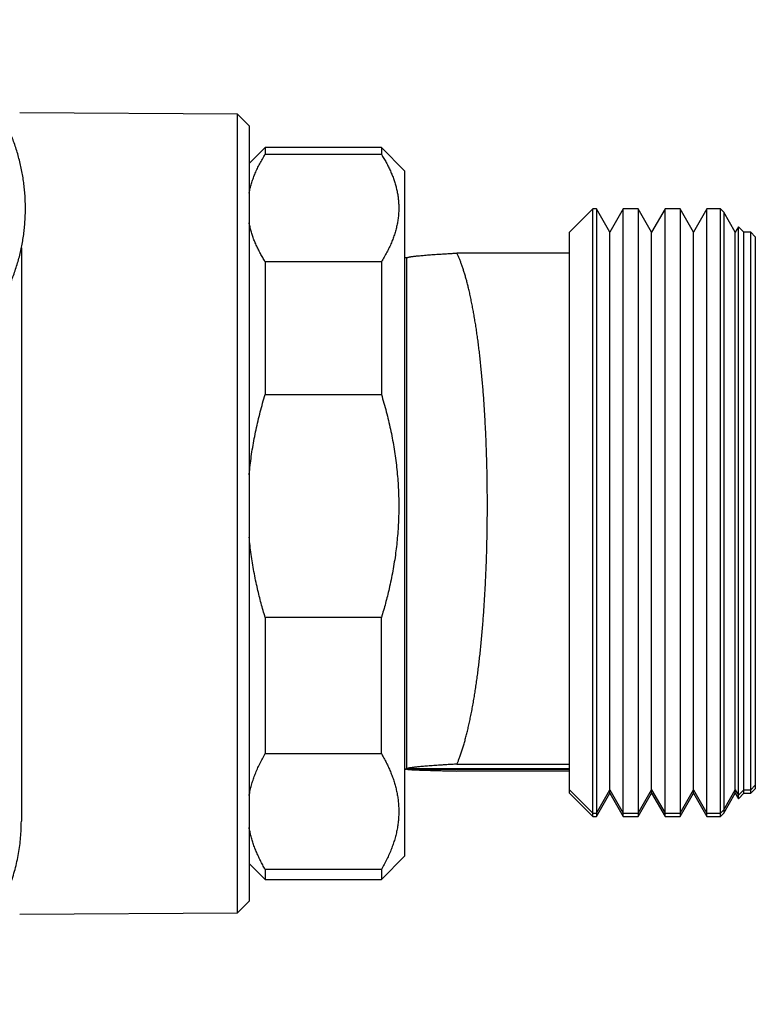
# Model space of a CAD drawing. Header units: millimetres. Extents: x 8 to 692, y 9 to 336.
# Tile 3 of 19: x 72 to 104, y 290 to 333. Entities that reach past the tile are written whole.
import ezdxf

# ---------------------------------------------------------------- set-up
doc = ezdxf.new("R2010")
doc.units = ezdxf.units.MM

msp = doc.modelspace()

# ---------------------------------------------------------------- linework, layer by layer
at = {"color": 7, "linetype": 'Continuous', "lineweight": 30}
for p, q in [((72.125, 328.755), (72.124, 328.755)), ((81.505, 328.706), (72.125, 328.755)), ((82.005, 328.201), (81.505, 328.706)), ((81.505, 294.323), (81.505, 328.706)), ((82.005, 328.201), (82.005, 294.828)), ((82.695, 327.265), (82.005, 326.575)), ((87.695, 327.265), (82.695, 327.265)), ((82.695, 327.265), (82.695, 326.975)), ((88.695, 326.265), (87.695, 327.265)), ((87.695, 327.265), (87.695, 326.975)), ((82.695, 326.975), (87.695, 326.975)), ((88.695, 326.265), (88.695, 311.834)), ((96.795, 324.623), (95.795, 323.623)), ((96.955, 324.623), (96.795, 324.623)), ((96.795, 298.623), (96.795, 324.623)), ((97.532, 323.623), (96.955, 324.623)), ((96.955, 324.623), (96.955, 298.623)), ((98.11, 324.623), (97.532, 323.623)), ((98.755, 324.623), (98.11, 324.623)), ((98.11, 298.623), (98.11, 324.623)), ((99.332, 323.623), (98.755, 324.623)), ((98.755, 324.623), (98.755, 298.623)), ((99.91, 324.623), (99.332, 323.623)), ((100.555, 324.623), (99.91, 324.623)), ((99.91, 298.623), (99.91, 324.623)), ((101.132, 323.623), (100.555, 324.623)), ((100.555, 324.623), (100.555, 298.623)), ((101.71, 324.623), (101.132, 323.623)), ((102.295, 324.623), (101.71, 324.623)), ((101.71, 298.623), (101.71, 324.623)), ((102.437, 324.48), (102.295, 324.623)), ((102.295, 298.623), (102.295, 324.623)), ((102.932, 323.623), (102.437, 324.48)), ((102.437, 324.48), (102.437, 298.765)), ((103.065, 323.852), (102.932, 323.623)), ((103.295, 323.623), (103.065, 323.852)), ((103.065, 299.393), (103.065, 323.852)), ((95.795, 322.724), (95.795, 323.623)), ((97.532, 299.623), (97.532, 323.623)), ((99.332, 299.623), (99.332, 323.623)), ((101.132, 299.623), (101.132, 323.623)), ((102.932, 299.623), (102.932, 323.623)), ((103.595, 323.623), (103.295, 323.623)), ((103.295, 299.623), (103.295, 323.623)), ((103.795, 323.423), (103.595, 323.623)), ((103.595, 299.623), (103.595, 323.623)), ((103.795, 323.423), (103.795, 299.823)), ((72.195, 322.943), (72.195, 298.291)), ((88.795, 322.515), (88.695, 322.515)), ((88.796, 322.517), (88.795, 322.515)), ((88.795, 300.523), (88.795, 322.515)), ((95.795, 322.724), (90.948, 322.724)), ((95.795, 300.729), (95.795, 322.724)), ((82.695, 322.354), (82.695, 316.64)), ((87.695, 322.354), (82.695, 322.354)), ((87.695, 322.354), (87.695, 316.64)), ((82.695, 316.64), (87.695, 316.64)), ((88.695, 311.834), (88.695, 296.765)), ((82.695, 307.038), (82.695, 301.18)), ((87.695, 307.038), (82.695, 307.038)), ((87.695, 301.18), (87.695, 307.038)), ((82.695, 301.18), (87.695, 301.18)), ((88.695, 300.515), (88.769, 300.515)), ((88.795, 300.523), (88.796, 300.522)), ((88.795, 300.515), (88.795, 300.523)), ((88.796, 300.513), (88.795, 300.515)), ((95.795, 300.522), (88.796, 300.522)), ((88.796, 300.513), (95.795, 300.513)), ((90.948, 300.729), (95.795, 300.729)), ((95.795, 299.623), (95.795, 300.729)), ((95.795, 300.433), (90.948, 300.433)), ((95.795, 299.623), (96.795, 298.623)), ((95.795, 299.473), (95.795, 299.623)), ((96.955, 298.623), (97.532, 299.623)), ((97.532, 299.623), (98.11, 298.623)), ((97.532, 299.473), (97.532, 299.623)), ((98.755, 298.623), (99.332, 299.623)), ((99.332, 299.623), (99.91, 298.623)), ((99.332, 299.473), (99.332, 299.623)), ((100.555, 298.623), (101.132, 299.623)), ((101.132, 299.623), (101.71, 298.623)), ((101.132, 299.473), (101.132, 299.623)), ((102.437, 298.765), (102.932, 299.623)), ((102.932, 299.623), (103.065, 299.393)), ((102.932, 299.473), (102.932, 299.623)), ((103.065, 299.393), (103.295, 299.623)), ((103.295, 299.623), (103.595, 299.623)), ((103.295, 299.473), (103.295, 299.623)), ((103.595, 299.623), (103.795, 299.823)), ((103.595, 299.473), (103.795, 299.673)), ((103.595, 299.473), (103.595, 299.623)), ((103.795, 299.823), (103.795, 299.673)), ((103.795, 299.673), (103.795, 299.673)), ((95.795, 299.473), (96.795, 298.473)), ((96.955, 298.473), (97.532, 299.473)), ((97.532, 299.473), (98.11, 298.473)), ((98.755, 298.473), (99.332, 299.473)), ((99.332, 299.473), (99.91, 298.473)), ((100.555, 298.473), (101.132, 299.473)), ((101.132, 299.473), (101.71, 298.473)), ((102.437, 298.616), (102.932, 299.473)), ((102.932, 299.473), (103.065, 299.243)), ((103.065, 299.243), (103.295, 299.473)), ((103.065, 299.243), (103.065, 299.393)), ((103.295, 299.473), (103.595, 299.473)), ((102.295, 298.623), (102.437, 298.765)), ((102.437, 298.765), (102.437, 298.616)), ((96.795, 298.623), (96.955, 298.623)), ((96.795, 298.473), (96.795, 298.623)), ((96.795, 298.473), (96.955, 298.473)), ((96.955, 298.623), (96.955, 298.473)), ((96.955, 298.473), (96.955, 298.473)), ((98.11, 298.623), (98.755, 298.623)), ((98.11, 298.473), (98.11, 298.623)), ((98.11, 298.473), (98.755, 298.473)), ((98.755, 298.623), (98.755, 298.473)), ((98.755, 298.473), (98.755, 298.473)), ((99.91, 298.623), (100.555, 298.623)), ((99.91, 298.473), (99.91, 298.623)), ((99.91, 298.473), (100.555, 298.473)), ((100.555, 298.623), (100.555, 298.473)), ((100.555, 298.473), (100.555, 298.473)), ((101.71, 298.623), (102.295, 298.623)), ((101.71, 298.473), (101.71, 298.623)), ((101.71, 298.473), (102.295, 298.473)), ((102.295, 298.473), (102.295, 298.623)), ((102.295, 298.473), (102.437, 298.616)), ((102.437, 298.616), (102.437, 298.616)), ((72.195, 298.291), (72.195, 298.269)), ((87.695, 295.765), (88.695, 296.765)), ((82.005, 296.454), (82.695, 295.765)), ((82.695, 296.199), (82.695, 295.765)), ((87.695, 296.199), (82.695, 296.199)), ((87.695, 296.199), (87.695, 295.765)), ((82.695, 295.765), (87.695, 295.765)), ((81.505, 294.323), (82.005, 294.828)), ((72.124, 294.274), (72.125, 294.274)), ((72.125, 294.274), (81.505, 294.323))]:
    msp.add_line(p, q, dxfattribs=at)
for points, knots in [([(68.171, 317.523), (68.253, 317.568), (68.419, 317.658), (68.66, 317.804), (68.897, 317.959), (69.127, 318.122), (69.35, 318.292), (69.566, 318.469), (69.773, 318.653), (69.975, 318.844), (70.17, 319.043), (70.359, 319.25), (70.542, 319.466), (70.717, 319.687), (70.884, 319.915), (71.042, 320.147), (71.191, 320.382), (71.33, 320.622), (71.461, 320.866), (71.585, 321.116), (71.7, 321.371), (71.807, 321.632), (71.905, 321.897), (71.994, 322.164), (72.073, 322.433), (72.143, 322.703), (72.203, 322.974), (72.254, 323.246), (72.296, 323.522), (72.329, 323.8), (72.353, 324.081), (72.367, 324.363), (72.372, 324.645), (72.367, 324.926), (72.354, 325.204), (72.331, 325.481), (72.299, 325.756), (72.257, 326.032), (72.206, 326.308), (72.146, 326.584), (72.076, 326.858), (71.998, 327.129), (71.91, 327.396), (71.815, 327.658), (71.711, 327.915), (71.599, 328.169), (71.478, 328.421), (71.348, 328.669), (71.208, 328.915), (71.061, 329.155), (70.905, 329.391), (70.742, 329.619), (70.572, 329.841), (70.397, 330.055), (70.214, 330.264), (70.023, 330.467), (69.824, 330.665), (69.616, 330.857), (69.403, 331.041), (69.183, 331.218), (68.958, 331.387), (68.729, 331.546), (68.496, 331.696), (68.258, 331.838), (68.014, 331.973), (67.763, 332.099), (67.507, 332.217), (67.247, 332.326), (66.982, 332.425), (66.716, 332.514), (66.449, 332.592), (66.18, 332.66), (65.909, 332.719), (65.727, 332.752), (65.636, 332.769)], [0, 0, 0, 0, 0.014016, 0.028032, 0.042048, 0.056063, 0.070077, 0.08384, 0.097602, 0.111364, 0.125125, 0.139135, 0.153144, 0.167152, 0.181159, 0.195166, 0.208921, 0.222675, 0.236428, 0.25018, 0.264181, 0.27818, 0.29218, 0.306179, 0.320179, 0.333928, 0.347677, 0.361425, 0.375173, 0.389172, 0.403171, 0.41717, 0.431169, 0.445168, 0.458917, 0.472666, 0.486415, 0.500164, 0.514163, 0.528162, 0.542161, 0.556159, 0.570157, 0.583905, 0.597653, 0.611401, 0.625146, 0.639141, 0.653137, 0.667133, 0.681127, 0.69512, 0.708864, 0.722608, 0.736352, 0.750096, 0.76409, 0.778084, 0.792078, 0.806071, 0.820064, 0.833809, 0.847554, 0.861298, 0.875041, 0.889034, 0.903028, 0.917022, 0.931016, 0.94501, 0.958753, 0.972497, 0.986244, 1, 1, 1, 1]), ([(82.005, 325.305), (82.008, 325.325), (82.023, 325.413), (82.06, 325.568), (82.117, 325.767), (82.185, 325.965), (82.263, 326.164), (82.354, 326.366), (82.457, 326.57), (82.57, 326.773), (82.653, 326.908), (82.695, 326.975)], [0, 0, 0, 0, 0.036187, 0.154842, 0.273498, 0.390322, 0.507148, 0.63034, 0.753568, 0.876801, 1, 1, 1, 1]), ([(87.695, 326.975), (87.731, 326.916), (87.805, 326.797), (87.906, 326.619), (87.999, 326.439), (88.085, 326.258), (88.162, 326.076), (88.23, 325.894), (88.289, 325.711), (88.34, 325.526), (88.381, 325.338), (88.413, 325.147), (88.434, 324.956), (88.445, 324.761), (88.445, 324.563), (88.433, 324.363), (88.41, 324.162), (88.376, 323.961), (88.329, 323.761), (88.272, 323.561), (88.205, 323.364), (88.126, 323.164), (88.035, 322.962), (87.932, 322.758), (87.819, 322.555), (87.736, 322.421), (87.695, 322.354)], [0, 0, 0, 0, 0.039438, 0.078884, 0.118329, 0.157766, 0.19739, 0.237015, 0.276298, 0.315581, 0.356348, 0.397129, 0.43791, 0.478676, 0.521454, 0.564249, 0.607044, 0.649823, 0.692933, 0.736044, 0.778489, 0.820935, 0.865693, 0.910465, 0.955239, 1, 1, 1, 1]), ([(82.695, 322.354), (82.658, 322.413), (82.584, 322.531), (82.484, 322.71), (82.39, 322.889), (82.305, 323.07), (82.227, 323.252), (82.159, 323.435), (82.1, 323.618), (82.05, 323.803), (82.018, 323.937), (82.006, 324.011), (82.005, 324.021)], [0, 0, 0, 0, 0.108723, 0.21747, 0.326213, 0.434932, 0.54417, 0.653407, 0.761705, 0.870001, 0.982389, 1, 1, 1, 1]), ([(88.796, 322.517), (88.797, 322.519), (88.8, 322.522), (88.808, 322.528), (88.82, 322.533), (88.835, 322.539), (88.854, 322.545), (88.877, 322.551), (88.903, 322.556), (88.933, 322.562), (88.966, 322.568), (89.002, 322.573), (89.042, 322.579), (89.085, 322.585), (89.131, 322.591), (89.18, 322.596), (89.232, 322.602), (89.3, 322.609), (89.388, 322.617), (89.499, 322.627), (89.617, 322.637), (89.742, 322.647), (89.873, 322.657), (90.01, 322.666), (90.142, 322.675), (90.265, 322.683), (90.417, 322.693), (90.589, 322.703), (90.779, 322.714), (90.892, 322.721), (90.948, 322.724)], [0, 0, 0, 0, 0.023315, 0.050076, 0.076856, 0.103637, 0.130477, 0.157317, 0.184175, 0.211034, 0.23809, 0.265147, 0.292221, 0.319294, 0.346414, 0.373533, 0.400666, 0.427799, 0.475255, 0.522726, 0.570236, 0.617757, 0.665357, 0.712829, 0.760309, 0.796179, 0.83205, 0.90381, 0.951903, 1, 1, 1, 1]), ([(90.948, 300.729), (90.964, 300.768), (90.997, 300.845), (91.048, 300.978), (91.102, 301.127), (91.159, 301.295), (91.215, 301.471), (91.269, 301.655), (91.323, 301.849), (91.375, 302.049), (91.425, 302.257), (91.475, 302.475), (91.525, 302.705), (91.573, 302.948), (91.621, 303.199), (91.665, 303.452), (91.708, 303.705), (91.748, 303.959), (91.786, 304.219), (91.823, 304.486), (91.859, 304.759), (91.893, 305.036), (91.926, 305.318), (91.957, 305.609), (91.988, 305.91), (92.018, 306.223), (92.046, 306.54), (92.072, 306.855), (92.095, 307.167), (92.117, 307.476), (92.137, 307.787), (92.155, 308.103), (92.173, 308.422), (92.188, 308.742), (92.202, 309.064), (92.215, 309.392), (92.226, 309.728), (92.236, 310.073), (92.244, 310.419), (92.25, 310.759), (92.255, 311.093), (92.257, 311.421), (92.259, 311.749), (92.259, 312.078), (92.257, 312.407), (92.254, 312.734), (92.249, 313.06), (92.243, 313.388), (92.235, 313.722), (92.225, 314.061), (92.213, 314.397), (92.2, 314.726), (92.186, 315.046), (92.171, 315.358), (92.154, 315.667), (92.135, 315.974), (92.115, 316.278), (92.094, 316.578), (92.071, 316.873), (92.046, 317.168), (92.019, 317.464), (91.991, 317.761), (91.961, 318.053), (91.929, 318.335), (91.897, 318.608), (91.864, 318.871), (91.829, 319.129), (91.793, 319.382), (91.755, 319.63), (91.716, 319.871), (91.676, 320.104), (91.635, 320.335), (91.591, 320.562), (91.544, 320.787), (91.497, 321.004), (91.449, 321.206), (91.403, 321.394), (91.357, 321.567), (91.31, 321.735), (91.262, 321.895), (91.212, 322.05), (91.162, 322.199), (91.11, 322.341), (91.057, 322.476), (91.003, 322.605), (90.966, 322.684), (90.948, 322.724)], [0, 0, 0, 0, 0.009884, 0.019768, 0.031992, 0.04422, 0.056448, 0.068672, 0.080995, 0.093318, 0.105448, 0.117577, 0.130451, 0.143331, 0.156211, 0.169085, 0.18109, 0.193099, 0.205108, 0.217112, 0.229214, 0.241316, 0.253228, 0.26514, 0.27778, 0.290426, 0.303072, 0.315712, 0.327535, 0.339362, 0.351189, 0.363011, 0.374929, 0.386846, 0.398578, 0.410311, 0.422753, 0.4352, 0.447647, 0.460089, 0.4718, 0.483515, 0.49523, 0.506941, 0.518745, 0.530549, 0.542171, 0.553793, 0.566109, 0.57843, 0.590752, 0.603068, 0.614753, 0.626442, 0.638132, 0.649817, 0.661594, 0.673371, 0.684968, 0.696566, 0.708846, 0.721132, 0.733417, 0.745698, 0.757445, 0.769196, 0.780948, 0.792695, 0.804534, 0.816373, 0.828033, 0.839692, 0.852031, 0.864374, 0.876717, 0.889056, 0.900056, 0.911062, 0.92207, 0.933076, 0.944077, 0.955258, 0.966444, 0.977633, 0.988819, 1, 1, 1, 1]), ([(82.005, 313.18), (82.006, 313.189), (82.016, 313.327), (82.046, 313.592), (82.094, 313.976), (82.153, 314.358), (82.221, 314.741), (82.299, 315.123), (82.385, 315.506), (82.48, 315.886), (82.582, 316.265), (82.657, 316.515), (82.695, 316.64)], [0, 0, 0, 0, 0.007604, 0.11703, 0.226476, 0.335909, 0.445292, 0.556204, 0.667154, 0.778121, 0.889081, 1, 1, 1, 1]), ([(87.695, 316.64), (87.732, 316.517), (87.805, 316.27), (87.907, 315.896), (88.001, 315.521), (88.086, 315.144), (88.164, 314.763), (88.233, 314.379), (88.292, 313.991), (88.343, 313.603), (88.383, 313.213), (88.414, 312.827), (88.434, 312.446), (88.444, 312.07), (88.445, 311.693), (88.437, 311.316), (88.419, 310.938), (88.392, 310.562), (88.355, 310.188), (88.31, 309.811), (88.254, 309.43), (88.188, 309.044), (88.113, 308.659), (88.034, 308.3), (87.953, 307.965), (87.873, 307.655), (87.787, 307.346), (87.725, 307.14), (87.695, 307.038)], [0, 0, 0, 0, 0.0396529, 0.0793197, 0.1189894, 0.158653, 0.1983032, 0.2384692, 0.2786539, 0.3188435, 0.3590258, 0.3991897, 0.4377731, 0.4763687, 0.5149641, 0.5535474, 0.5923803, 0.6312132, 0.6695559, 0.7078988, 0.7480247, 0.7881619, 0.8283001, 0.8684275, 0.9013007, 0.9341741, 0.967087, 1, 1, 1, 1]), ([(82.695, 307.038), (82.664, 307.14), (82.602, 307.345), (82.517, 307.654), (82.436, 307.965), (82.357, 308.295), (82.28, 308.645), (82.207, 309.015), (82.142, 309.386), (82.087, 309.759), (82.04, 310.129), (82.016, 310.375), (82.005, 310.496)], [0, 0, 0, 0, 0.0907803, 0.1815603, 0.2724465, 0.3633325, 0.4699623, 0.5766189, 0.683273, 0.7898993, 0.8971138, 1, 1, 1, 1]), ([(82.005, 299.38), (82.008, 299.402), (82.023, 299.497), (82.06, 299.663), (82.117, 299.878), (82.185, 300.092), (82.263, 300.306), (82.354, 300.524), (82.457, 300.744), (82.57, 300.963), (82.653, 301.108), (82.695, 301.18)], [0, 0, 0, 0, 0.036187, 0.154842, 0.273498, 0.390322, 0.507148, 0.63034, 0.753568, 0.876801, 1, 1, 1, 1]), ([(87.695, 301.18), (87.731, 301.116), (87.805, 300.989), (87.906, 300.796), (87.999, 300.603), (88.085, 300.408), (88.162, 300.212), (88.23, 300.015), (88.289, 299.818), (88.34, 299.618), (88.381, 299.415), (88.413, 299.21), (88.434, 299.004), (88.445, 298.794), (88.445, 298.581), (88.433, 298.364), (88.41, 298.148), (88.376, 297.932), (88.329, 297.716), (88.272, 297.501), (88.205, 297.288), (88.126, 297.073), (88.035, 296.855), (87.932, 296.635), (87.819, 296.416), (87.736, 296.271), (87.695, 296.199)], [0, 0, 0, 0, 0.039438, 0.078884, 0.118329, 0.157766, 0.19739, 0.237015, 0.276298, 0.315581, 0.356348, 0.397129, 0.43791, 0.478676, 0.521454, 0.564249, 0.607044, 0.649823, 0.692933, 0.736044, 0.778489, 0.820935, 0.865693, 0.910465, 0.955239, 1, 1, 1, 1]), ([(88.695, 300.515), (88.706, 300.515), (88.739, 300.515), (88.773, 300.52), (88.795, 300.523)], [0, 0, 0, 0, 0.353436, 1, 1, 1, 1]), ([(88.795, 300.515), (88.779, 300.515), (88.758, 300.514), (88.737, 300.516), (88.732, 300.516)], [0, 0, 0, 0, 0.742085, 1, 1, 1, 1]), ([(90.948, 300.729), (90.874, 300.725), (90.726, 300.716), (90.513, 300.704), (90.324, 300.692), (90.159, 300.681), (90.016, 300.672), (89.878, 300.662), (89.746, 300.652), (89.62, 300.643), (89.501, 300.633), (89.389, 300.623), (89.289, 300.613), (89.201, 300.604), (89.122, 300.595), (89.052, 300.586), (88.989, 300.577), (88.934, 300.568), (88.888, 300.558), (88.851, 300.549), (88.823, 300.54), (88.803, 300.531), (88.798, 300.525), (88.796, 300.522)], [0, 0, 0, 0, 0.063168, 0.126339, 0.189506, 0.236932, 0.284357, 0.3317, 0.379043, 0.42684, 0.474643, 0.522444, 0.570239, 0.612998, 0.655767, 0.69854, 0.741306, 0.784062, 0.82724, 0.870434, 0.913632, 0.956823, 1, 1, 1, 1]), ([(88.796, 300.513), (88.797, 300.512), (88.8, 300.511), (88.808, 300.509), (88.82, 300.507), (88.835, 300.504), (88.854, 300.502), (88.877, 300.5), (88.903, 300.498), (88.933, 300.496), (88.966, 300.493), (89.002, 300.491), (89.042, 300.489), (89.085, 300.487), (89.131, 300.485), (89.18, 300.482), (89.232, 300.48), (89.3, 300.478), (89.388, 300.474), (89.499, 300.471), (89.617, 300.467), (89.742, 300.463), (89.873, 300.459), (90.01, 300.456), (90.142, 300.452), (90.265, 300.449), (90.417, 300.445), (90.589, 300.441), (90.779, 300.437), (90.892, 300.435), (90.948, 300.433)], [0, 0, 0, 0, 0.026669, 0.053337, 0.080026, 0.106715, 0.133463, 0.16021, 0.186976, 0.213743, 0.240707, 0.267671, 0.294651, 0.321631, 0.348658, 0.375684, 0.402724, 0.429764, 0.477057, 0.524365, 0.571711, 0.61907, 0.666506, 0.713815, 0.761132, 0.796879, 0.832627, 0.904141, 0.952068, 1, 1, 1, 1]), ([(82.695, 296.199), (82.658, 296.263), (82.584, 296.39), (82.484, 296.583), (82.39, 296.776), (82.305, 296.971), (82.227, 297.167), (82.159, 297.364), (82.1, 297.561), (82.05, 297.761), (82.018, 297.906), (82.006, 297.985), (82.005, 297.996)], [0, 0, 0, 0, 0.108723, 0.21747, 0.326213, 0.434932, 0.54417, 0.653407, 0.761705, 0.870001, 0.982389, 1, 1, 1, 1])]:
    msp.add_open_spline(points, degree=3, knots=knots, dxfattribs=at)
msp.add_open_spline([(65.596, 290.393), (65.824, 290.439), (66.28, 290.532), (66.945, 290.746), (67.589, 291.014), (68.208, 291.337), (68.796, 291.713), (69.35, 292.138), (69.864, 292.61), (70.335, 293.125), (70.759, 293.679), (71.134, 294.268), (71.456, 294.888), (71.723, 295.533), (71.933, 296.199), (72.083, 296.88), (72.177, 297.572), (72.189, 298.037), (72.195, 298.269)], degree=3, dxfattribs=at)

doc.saveas('drawing.dxf')
